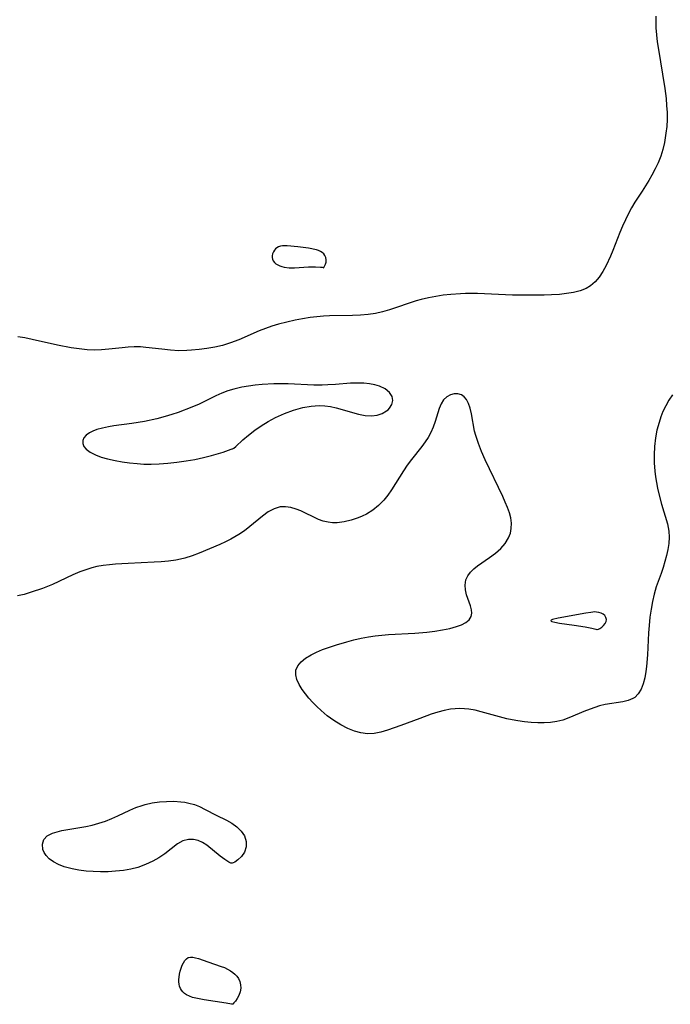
# Model space of a CAD drawing. Header units: metres. Extents: x 1073367 to 1082519, y 1569854 to 1574957.
# Tile 254 of 256: x 1075502 to 1075645, y 1573839 to 1574055. Entities that reach past the tile are written whole.
import ezdxf

# ---------------------------------------------------------------- set-up
doc = ezdxf.new("R2010")
doc.units = ezdxf.units.M
doc.layers.add('CGG_CurvaNivelLidar_v1', color=253, linetype='Continuous', lineweight=30)

msp = doc.modelspace()

# ---------------------------------------------------------------- linework, layer by layer
at = {"layer": 'CGG_CurvaNivelLidar_v1'}
for p, q in [((1075641.449, 1574056.1006, 66), (1075641.4477, 1574054.8285, 66)), ((1075641.4477, 1574054.8285, 66), (1075641.4914, 1574053.5579, 66)), ((1075641.4914, 1574053.5579, 66), (1075641.6076, 1574052.0417, 66)), ((1075641.6076, 1574052.0417, 66), (1075641.7792, 1574050.5274, 66)), ((1075641.7792, 1574050.5274, 66), (1075642.0228, 1574048.7944, 66)), ((1075642.0228, 1574048.7944, 66), (1075642.9534, 1574043.4069, 66)), ((1075642.9534, 1574043.4069, 66), (1075643.4352, 1574040.2478, 66)), ((1075643.4352, 1574040.2478, 66), (1075643.6993, 1574038.0404, 66)), ((1075643.6993, 1574038.0404, 66), (1075643.8335, 1574036.5148, 66)), ((1075643.8335, 1574036.5148, 66), (1075643.9124, 1574034.9928, 66)), ((1075643.9124, 1574034.9928, 66), (1075643.9207, 1574033.4767, 66)), ((1075643.8432, 1574031.9504, 66), (1075643.683, 1574030.4359, 66)), ((1075643.9207, 1574033.4767, 66), (1075643.8432, 1574031.9504, 66)), ((1075643.683, 1574030.4359, 66), (1075643.3357, 1574028.382, 66)), ((1075643.3357, 1574028.382, 66), (1075642.9812, 1574026.88, 66)), ((1075642.9812, 1574026.88, 66), (1075642.5373, 1574025.4092, 66)), ((1075641.9908, 1574023.9789, 66), (1075641.339, 1574022.6047, 66)), ((1075642.5373, 1574025.4092, 66), (1075641.9908, 1574023.9789, 66)), ((1075640.6083, 1574021.2605, 66), (1075639.918, 1574020.0757, 66)), ((1075641.339, 1574022.6047, 66), (1075640.6083, 1574021.2605, 66)), ((1075639.918, 1574020.0757, 66), (1075638.4588, 1574017.736, 66)), ((1075638.4588, 1574017.736, 66), (1075636.8756, 1574015.2991, 66)), ((1075636.8756, 1574015.2991, 66), (1075636.1378, 1574014.0735, 66)), ((1075635.4453, 1574012.8181, 66), (1075634.7735, 1574011.4696, 66)), ((1075636.1378, 1574014.0735, 66), (1075635.4453, 1574012.8181, 66)), ((1075634.7735, 1574011.4696, 66), (1075634.1524, 1574010.0957, 66)), ((1075633.5751, 1574008.7042, 66), (1075632.0408, 1574004.7374, 66)), ((1075634.1524, 1574010.0957, 66), (1075633.5751, 1574008.7042, 66)), ((1075557.3558, 1574003.9915, 66), (1075557.265, 1574003.5291, 66)), ((1075557.5407, 1574004.4361, 66), (1075557.3558, 1574003.9915, 66)), ((1075557.7514, 1574004.7785, 66), (1075557.5407, 1574004.4361, 66)), ((1075558.0073, 1574005.087, 66), (1075557.7514, 1574004.7785, 66)), ((1075558.3057, 1574005.3489, 66), (1075558.0073, 1574005.087, 66)), ((1075558.6465, 1574005.549, 66), (1075558.3057, 1574005.3489, 66)), ((1075559.0718, 1574005.6852, 66), (1075558.6465, 1574005.549, 66)), ((1075559.5386, 1574005.7495, 66), (1075559.0718, 1574005.6852, 66)), ((1075560.5581, 1574005.745, 66), (1075559.5386, 1574005.7495, 66)), ((1075562.8786, 1574005.5255, 66), (1075560.5581, 1574005.745, 66)), ((1075565.2554, 1574005.208, 66), (1075562.8786, 1574005.5255, 66)), ((1075566.9759, 1574004.8798, 66), (1075565.2554, 1574005.208, 66)), ((1075567.4289, 1574004.7404, 66), (1075566.9759, 1574004.8798, 66)), ((1075567.8655, 1574004.539, 66), (1075567.4289, 1574004.7404, 66)), ((1075568.265, 1574004.277, 66), (1075567.8655, 1574004.539, 66)), ((1075568.5869, 1574003.9789, 66), (1075568.265, 1574004.277, 66)), ((1075568.8417, 1574003.6327, 66), (1075568.5869, 1574003.9789, 66)), ((1075632.0408, 1574004.7374, 66), (1075631.5176, 1574003.4709, 66)), ((1075557.265, 1574003.5291, 66), (1075557.2738, 1574003.1631, 66)), ((1075557.2738, 1574003.1631, 66), (1075557.3536, 1574002.8066, 66)), ((1075557.3536, 1574002.8066, 66), (1075557.5042, 1574002.4714, 66)), ((1075557.5042, 1574002.4714, 66), (1075557.7628, 1574002.1274, 66)), ((1075557.7628, 1574002.1274, 66), (1075558.098, 1574001.8275, 66)), ((1075558.098, 1574001.8275, 66), (1075558.4944, 1574001.5741, 66)), ((1075568.7854, 1574001.3016, 66), (1075568.9656, 1574001.707, 66)), ((1075569.0352, 1574003.1859, 66), (1075568.8417, 1574003.6327, 66)), ((1075568.9656, 1574001.707, 66), (1075569.0889, 1574002.1858, 66)), ((1075569.1184, 1574002.7111, 66), (1075569.0352, 1574003.1859, 66)), ((1075569.0889, 1574002.1858, 66), (1075569.1184, 1574002.7111, 66)), ((1075631.5176, 1574003.4709, 66), (1075630.5757, 1574001.4528, 66)), ((1075558.4944, 1574001.5741, 66), (1075558.9344, 1574001.3719, 66)), ((1075558.9344, 1574001.3719, 66), (1075559.411, 1574001.2122, 66)), ((1075559.411, 1574001.2122, 66), (1075559.9145, 1574001.0899, 66)), ((1075559.9145, 1574001.0899, 66), (1075560.9746, 1574000.9498, 66)), ((1075560.9746, 1574000.9498, 66), (1075562.1913, 1574000.9486, 66)), ((1075562.1913, 1574000.9486, 66), (1075565.2683, 1574001.1438, 66)), ((1075565.2683, 1574001.1438, 66), (1075566.8016, 1574001.1766, 66)), ((1075566.8016, 1574001.1766, 66), (1075567.8907, 1574001.1028, 66)), ((1075567.8907, 1574001.1028, 66), (1075568.2276, 1574001.0465, 66)), ((1075568.2276, 1574001.0465, 66), (1075568.4378, 1574000.9907, 66)), ((1075568.4378, 1574000.9907, 66), (1075568.5, 1574000.9423, 66)), ((1075568.5, 1574000.9423, 66), (1075568.6115, 1574001.0328, 66)), ((1075568.6115, 1574001.0328, 66), (1075568.7854, 1574001.3016, 66)), ((1075629.8514, 1574000.1313, 66), (1075629.0536, 1573998.9144, 66)), ((1075630.5757, 1574001.4528, 66), (1075629.8514, 1574000.1313, 66)), ((1075628.1571, 1573997.8374, 66), (1075627.1309, 1573996.9443, 66)), ((1075629.0536, 1573998.9144, 66), (1075628.1571, 1573997.8374, 66)), ((1075598.604, 1573995.2558, 66), (1075596.4816, 1573995.1069, 66)), ((1075599.6962, 1573995.2873, 66), (1075598.604, 1573995.2558, 66)), ((1075602.3473, 1573995.2683, 66), (1075599.6962, 1573995.2873, 66)), ((1075610.0415, 1573994.9543, 66), (1075602.3473, 1573995.2683, 66)), ((1075621.8859, 1573995.2656, 66), (1075620.2929, 1573995.1071, 66)), ((1075623.4158, 1573995.5049, 66), (1075621.8859, 1573995.2656, 66)), ((1075624.8611, 1573995.8634, 66), (1075623.4158, 1573995.5049, 66)), ((1075626.194, 1573996.3879, 66), (1075624.8611, 1573995.8634, 66)), ((1075627.1309, 1573996.9443, 66), (1075626.194, 1573996.3879, 66)), ((1075588.8777, 1573993.6577, 66), (1075583.0205, 1573991.6927, 66)), ((1075589.9596, 1573993.9616, 66), (1075588.8777, 1573993.6577, 66)), ((1075591.5593, 1573994.3437, 66), (1075589.9596, 1573993.9616, 66)), ((1075593.1826, 1573994.6602, 66), (1075591.5593, 1573994.3437, 66)), ((1075594.8245, 1573994.9145, 66), (1075593.1826, 1573994.6602, 66)), ((1075596.4816, 1573995.1069, 66), (1075594.8245, 1573994.9145, 66)), ((1075613.532, 1573994.899, 66), (1075610.0415, 1573994.9543, 66)), ((1075616.9791, 1573994.9383, 66), (1075613.532, 1573994.899, 66)), ((1075618.5815, 1573994.9979, 66), (1075616.9791, 1573994.9383, 66)), ((1075620.2929, 1573995.1071, 66), (1075618.5815, 1573994.9979, 66)), ((1075579.934, 1573990.922, 66), (1075578.3431, 1573990.6775, 66)), ((1075581.5047, 1573991.2663, 66), (1075579.934, 1573990.922, 66)), ((1075583.0205, 1573991.6927, 66), (1075581.5047, 1573991.2663, 66)), ((1075560.4922, 1573989.0344, 66), (1075558.6671, 1573988.5578, 66)), ((1075562.3356, 1573989.4498, 66), (1075560.4922, 1573989.0344, 66)), ((1075563.9653, 1573989.7676, 66), (1075562.3356, 1573989.4498, 66)), ((1075565.6025, 1573990.0338, 66), (1075563.9653, 1573989.7676, 66)), ((1075567.0564, 1573990.2175, 66), (1075565.6025, 1573990.0338, 66)), ((1075568.5137, 1573990.3455, 66), (1075567.0564, 1573990.2175, 66)), ((1075569.8444, 1573990.4107, 66), (1075568.5137, 1573990.3455, 66)), ((1075574.9079, 1573990.4592, 66), (1075569.8444, 1573990.4107, 66)), ((1075576.6316, 1573990.5257, 66), (1075574.9079, 1573990.4592, 66)), ((1075578.3431, 1573990.6775, 66), (1075576.6316, 1573990.5257, 66)), ((1075554.4413, 1573987.1269, 66), (1075549.9295, 1573985.1469, 66)), ((1075555.8266, 1573987.6543, 66), (1075554.4413, 1573987.1269, 66)), ((1075557.2368, 1573988.1298, 66), (1075555.8266, 1573987.6543, 66)), ((1075558.6671, 1573988.5578, 66), (1075557.2368, 1573988.1298, 66)), ((1075503.035, 1573985.5433, 66), (1075501.4379, 1573985.7716, 66)), ((1075504.6422, 1573985.2307, 66), (1075503.035, 1573985.5433, 66)), ((1075510.1566, 1573984.0031, 66), (1075504.6422, 1573985.2307, 66)), ((1075548.1176, 1573984.4521, 66), (1075546.3513, 1573983.9252, 66)), ((1075549.9295, 1573985.1469, 66), (1075548.1176, 1573984.4521, 66)), ((1075513.1512, 1573983.4106, 66), (1075510.1566, 1573984.0031, 66)), ((1075514.909, 1573983.1323, 66), (1075513.1512, 1573983.4106, 66)), ((1075516.6648, 1573982.9493, 66), (1075514.909, 1573983.1323, 66)), ((1075518.3567, 1573982.8948, 66), (1075516.6648, 1573982.9493, 66)), ((1075519.8146, 1573982.9469, 66), (1075518.3567, 1573982.8948, 66)), ((1075521.4235, 1573983.0879, 66), (1075519.8146, 1573982.9469, 66)), ((1075524.3508, 1573983.413, 66), (1075521.4235, 1573983.0879, 66)), ((1075525.6752, 1573983.5268, 66), (1075524.3508, 1573983.413, 66)), ((1075526.9981, 1573983.5869, 66), (1075525.6752, 1573983.5268, 66)), ((1075528.3736, 1573983.571, 66), (1075526.9981, 1573983.5869, 66)), ((1075529.5672, 1573983.49, 66), (1075528.3736, 1573983.571, 66)), ((1075533.0979, 1573983.0551, 66), (1075529.5672, 1573983.49, 66)), ((1075534.9451, 1573982.8583, 66), (1075533.0979, 1573983.0551, 66)), ((1075536.8045, 1573982.7548, 66), (1075534.9451, 1573982.8583, 66)), ((1075538.551, 1573982.7807, 66), (1075536.8045, 1573982.7548, 66)), ((1075539.5401, 1573982.8408, 66), (1075538.551, 1573982.7807, 66)), ((1075541.2563, 1573983.0019, 66), (1075539.5401, 1573982.8408, 66)), ((1075542.9692, 1573983.2325, 66), (1075541.2563, 1573983.0019, 66)), ((1075544.6705, 1573983.5369, 66), (1075542.9692, 1573983.2325, 66)), ((1075546.3513, 1573983.9252, 66), (1075544.6705, 1573983.5369, 66)), ((1075547.5807, 1573973.9269, 66.5), (1075546.213, 1573973.4198, 66.5)), ((1075548.8582, 1573974.315, 66.5), (1075547.5807, 1573973.9269, 66.5)), ((1075550.6141, 1573974.7264, 66.5), (1075548.8582, 1573974.315, 66.5)), ((1075552.0754, 1573974.9806, 66.5), (1075550.6141, 1573974.7264, 66.5)), ((1075553.5559, 1573975.1738, 66.5), (1075552.0754, 1573974.9806, 66.5)), ((1075555.0511, 1573975.3155, 66.5), (1075553.5559, 1573975.1738, 66.5)), ((1075557.6051, 1573975.4546, 66.5), (1075555.0511, 1573975.3155, 66.5)), ((1075558.6557, 1573975.4762, 66.5), (1075557.6051, 1573975.4546, 66.5)), ((1075560.8119, 1573975.4547, 66.5), (1075558.6557, 1573975.4762, 66.5)), ((1075566.4004, 1573975.2273, 66.5), (1075560.8119, 1573975.4547, 66.5)), ((1075568.2519, 1573975.2113, 66.5), (1075566.4004, 1573975.2273, 66.5)), ((1075569.5156, 1573975.2478, 66.5), (1075568.2519, 1573975.2113, 66.5)), ((1075571.182, 1573975.3516, 66.5), (1075569.5156, 1573975.2478, 66.5)), ((1075574.4458, 1573975.6007, 66.5), (1075571.182, 1573975.3516, 66.5)), ((1075576.0269, 1573975.6617, 66.5), (1075574.4458, 1573975.6007, 66.5)), ((1075577.3606, 1573975.635, 66.5), (1075576.0269, 1573975.6617, 66.5)), ((1075578.6386, 1573975.512, 66.5), (1075577.3606, 1573975.635, 66.5)), ((1075579.7845, 1573975.2895, 66.5), (1075578.6386, 1573975.512, 66.5)), ((1075580.8395, 1573974.9636, 66.5), (1075579.7845, 1573975.2895, 66.5)), ((1075582.0888, 1573974.3586, 66.5), (1075580.8395, 1573974.9636, 66.5)), ((1075583.0498, 1573973.6004, 66.5), (1075582.0888, 1573974.3586, 66.5)), ((1075544.8816, 1573972.8389, 66.5), (1075541.2343, 1573971.0343, 66.5)), ((1075546.213, 1573973.4198, 66.5), (1075544.8816, 1573972.8389, 66.5)), ((1075583.6281, 1573972.7189, 66.5), (1075583.0498, 1573973.6004, 66.5)), ((1075583.5255, 1573970.9508, 66.5), (1075583.7487, 1573971.8404, 66.5)), ((1075583.7487, 1573971.8404, 66.5), (1075583.6281, 1573972.7189, 66.5)), ((1075594.8929, 1573972.0039, 66.5), (1075594.3471, 1573971.1313, 66.5)), ((1075595.5797, 1573972.6631, 66.5), (1075594.8929, 1573972.0039, 66.5)), ((1075596.3745, 1573973.1063, 66.5), (1075595.5797, 1573972.6631, 66.5)), ((1075597.2248, 1573973.3229, 66.5), (1075596.3745, 1573973.1063, 66.5)), ((1075598.0436, 1573973.2993, 66.5), (1075597.2248, 1573973.3229, 66.5)), ((1075598.8047, 1573973.043, 66.5), (1075598.0436, 1573973.2993, 66.5)), ((1075599.4085, 1573972.6239, 66.5), (1075598.8047, 1573973.043, 66.5)), ((1075599.9168, 1573972.0384, 66.5), (1075599.4085, 1573972.6239, 66.5)), ((1075600.368, 1573971.167, 66.5), (1075599.9168, 1573972.0384, 66.5)), ((1075644.31, 1573971.9118, 66.5), (1075643.6247, 1573970.6836, 66.5)), ((1075645.0918, 1573973.07, 66.5), (1075644.31, 1573971.9118, 66.5)), ((1075539.6675, 1573970.3572, 66.5), (1075536.6514, 1573969.2281, 66.5)), ((1075541.2343, 1573971.0343, 66.5), (1075539.6675, 1573970.3572, 66.5)), ((1075559.9826, 1573968.9957, 66.5), (1075561.9533, 1573969.7456, 66.5)), ((1075561.9533, 1573969.7456, 66.5), (1075563.9863, 1573970.323, 66.5)), ((1075563.9863, 1573970.323, 66.5), (1075565.8159, 1573970.6201, 66.5)), ((1075565.8159, 1573970.6201, 66.5), (1075567.6115, 1573970.7233, 66.5)), ((1075567.6115, 1573970.7233, 66.5), (1075568.8579, 1573970.665, 66.5)), ((1075568.8579, 1573970.665, 66.5), (1075570.1033, 1573970.4849, 66.5)), ((1075570.1033, 1573970.4849, 66.5), (1075571.3334, 1573970.2125, 66.5)), ((1075571.3334, 1573970.2125, 66.5), (1075576.2367, 1573968.8413, 66.5)), ((1075581.4364, 1573969.0021, 66.5), (1075582.39, 1573969.5444, 66.5)), ((1075582.39, 1573969.5444, 66.5), (1075582.7073, 1573969.8043, 66.5)), ((1075582.7073, 1573969.8043, 66.5), (1075583.0116, 1573970.1234, 66.5)), ((1075583.0116, 1573970.1234, 66.5), (1075583.5255, 1573970.9508, 66.5)), ((1075593.9144, 1573970.0978, 66.5), (1075593.0482, 1573967.261, 66.5)), ((1075594.3471, 1573971.1313, 66.5), (1075593.9144, 1573970.0978, 66.5)), ((1075600.7017, 1573970.1334, 66.5), (1075600.368, 1573971.167, 66.5)), ((1075600.9827, 1573968.88, 66.5), (1075600.7017, 1573970.1334, 66.5)), ((1075643.0255, 1573969.4001, 66.5), (1075642.5631, 1573968.2315, 66.5)), ((1075643.6247, 1573970.6836, 66.5), (1075643.0255, 1573969.4001, 66.5)), ((1075529.2745, 1573967.2461, 66.5), (1075526.5115, 1573966.7817, 66.5)), ((1075531.9488, 1573967.8337, 66.5), (1075529.2745, 1573967.2461, 66.5)), ((1075533.7786, 1573968.3133, 66.5), (1075531.9488, 1573967.8337, 66.5)), ((1075535.225, 1573968.7506, 66.5), (1075533.7786, 1573968.3133, 66.5)), ((1075536.6514, 1573969.2281, 66.5), (1075535.225, 1573968.7506, 66.5)), ((1075554.8564, 1573966.2884, 66.5), (1075556.3793, 1573967.2136, 66.5)), ((1075556.3793, 1573967.2136, 66.5), (1075557.977, 1573968.0695, 66.5)), ((1075557.977, 1573968.0695, 66.5), (1075559.9826, 1573968.9957, 66.5)), ((1075576.2367, 1573968.8413, 66.5), (1075577.6798, 1573968.5651, 66.5)), ((1075577.6798, 1573968.5651, 66.5), (1075579.0585, 1573968.4807, 66.5)), ((1075579.0585, 1573968.4807, 66.5), (1075580.3091, 1573968.6364, 66.5)), ((1075580.3091, 1573968.6364, 66.5), (1075581.4364, 1573969.0021, 66.5)), ((1075593.0482, 1573967.261, 66.5), (1075592.6349, 1573966.0125, 66.5)), ((1075601.6928, 1573965.1412, 66.5), (1075600.9827, 1573968.88, 66.5)), ((1075642.5631, 1573968.2315, 66.5), (1075642.1596, 1573967.0359, 66.5)), ((1075517.9373, 1573965.1264, 66.5), (1075517.1573, 1573964.7299, 66.5)), ((1075518.8292, 1573965.4607, 66.5), (1075517.9373, 1573965.1264, 66.5)), ((1075520.0342, 1573965.7885, 66.5), (1075518.8292, 1573965.4607, 66.5)), ((1075521.3395, 1573966.0499, 66.5), (1075520.0342, 1573965.7885, 66.5)), ((1075522.5557, 1573966.2438, 66.5), (1075521.3395, 1573966.0499, 66.5)), ((1075526.5115, 1573966.7817, 66.5), (1075522.5557, 1573966.2438, 66.5)), ((1075552.0452, 1573964.2165, 66.5), (1075553.4489, 1573965.3177, 66.5)), ((1075553.4489, 1573965.3177, 66.5), (1075554.8564, 1573966.2884, 66.5)), ((1075592.6349, 1573966.0125, 66.5), (1075592.1115, 1573964.7844, 66.5)), ((1075601.9384, 1573964.1668, 66.5), (1075601.6928, 1573965.1412, 66.5)), ((1075641.7014, 1573965.3608, 66.5), (1075641.3612, 1573963.6549, 66.5)), ((1075642.1596, 1573967.0359, 66.5), (1075641.7014, 1573965.3608, 66.5)), ((1075515.9595, 1573963.6592, 66.5), (1075515.6971, 1573963.0495, 66.5)), ((1075515.6971, 1573963.0495, 66.5), (1075515.707, 1573962.4127, 66.5)), ((1075516.4597, 1573964.2245, 66.5), (1075515.9595, 1573963.6592, 66.5)), ((1075517.1573, 1573964.7299, 66.5), (1075516.4597, 1573964.2245, 66.5)), ((1075549.2794, 1573961.754, 66.5), (1075550.8477, 1573963.18, 66.5)), ((1075550.8477, 1573963.18, 66.5), (1075552.0452, 1573964.2165, 66.5)), ((1075591.5315, 1573963.7534, 66.5), (1075590.8541, 1573962.7484, 66.5)), ((1075592.1115, 1573964.7844, 66.5), (1075591.5315, 1573963.7534, 66.5)), ((1075602.5176, 1573962.3927, 66.5), (1075601.9384, 1573964.1668, 66.5)), ((1075641.3612, 1573963.6549, 66.5), (1075641.1347, 1573961.7125, 66.5)), ((1075515.707, 1573962.4127, 66.5), (1075515.9674, 1573961.7765, 66.5)), ((1075515.9674, 1573961.7765, 66.5), (1075516.4501, 1573961.1722, 66.5)), ((1075516.4501, 1573961.1722, 66.5), (1075517.3444, 1573960.4895, 66.5)), ((1075546.5419, 1573960.5274, 66.5), (1075548.2458, 1573961.1279, 66.5)), ((1075548.2458, 1573961.1279, 66.5), (1075548.5, 1573961.2472, 66.5)), ((1075548.5, 1573961.2472, 66.5), (1075548.5931, 1573961.2346, 66.5)), ((1075548.5931, 1573961.2346, 66.5), (1075548.8405, 1573961.3903, 66.5)), ((1075548.8405, 1573961.3903, 66.5), (1075549.2794, 1573961.754, 66.5)), ((1075590.1091, 1573961.7552, 66.5), (1075587.8361, 1573958.8839, 66.5)), ((1075590.8541, 1573962.7484, 66.5), (1075590.1091, 1573961.7552, 66.5)), ((1075603.2314, 1573960.6157, 66.5), (1075602.5176, 1573962.3927, 66.5)), ((1075641.1347, 1573961.7125, 66.5), (1075641.0685, 1573959.9209, 66.5)), ((1075517.3444, 1573960.4895, 66.5), (1075518.4903, 1573959.9055, 66.5)), ((1075518.4903, 1573959.9055, 66.5), (1075519.7508, 1573959.4406, 66.5)), ((1075519.7508, 1573959.4406, 66.5), (1075521.1411, 1573959.0474, 66.5)), ((1075521.1411, 1573959.0474, 66.5), (1075522.7915, 1573958.6806, 66.5)), ((1075522.7915, 1573958.6806, 66.5), (1075524.3664, 1573958.3997, 66.5)), ((1075536.3845, 1573958.2977, 66.5), (1075538.3872, 1573958.5768, 66.5)), ((1075538.3872, 1573958.5768, 66.5), (1075540.3393, 1573958.9198, 66.5)), ((1075540.3393, 1573958.9198, 66.5), (1075542.2386, 1573959.3285, 66.5)), ((1075542.2386, 1573959.3285, 66.5), (1075543.98, 1573959.7671, 66.5)), ((1075543.98, 1573959.7671, 66.5), (1075546.5419, 1573960.5274, 66.5)), ((1075587.8361, 1573958.8839, 66.5), (1075586.9304, 1573957.6813, 66.5)), ((1075604.0299, 1573958.8364, 66.5), (1075603.2314, 1573960.6157, 66.5)), ((1075607.8647, 1573950.7778, 66.5), (1075604.0299, 1573958.8364, 66.5)), ((1075641.0685, 1573959.9209, 66.5), (1075641.1132, 1573958.1274, 66.5)), ((1075524.3664, 1573958.3997, 66.5), (1075525.9922, 1573958.169, 66.5)), ((1075525.9922, 1573958.169, 66.5), (1075527.6553, 1573957.9949, 66.5)), ((1075527.6553, 1573957.9949, 66.5), (1075529.1142, 1573957.9038, 66.5)), ((1075529.1142, 1573957.9038, 66.5), (1075530.7439, 1573957.8884, 66.5)), ((1075530.7439, 1573957.8884, 66.5), (1075532.5141, 1573957.9501, 66.5)), ((1075532.5141, 1573957.9501, 66.5), (1075534.3826, 1573958.0861, 66.5)), ((1075534.3826, 1573958.0861, 66.5), (1075536.3845, 1573958.2977, 66.5)), ((1075586.0677, 1573956.4428, 66.5), (1075583.4681, 1573952.2444, 66.5)), ((1075586.9304, 1573957.6813, 66.5), (1075586.0677, 1573956.4428, 66.5)), ((1075641.1132, 1573958.1274, 66.5), (1075641.247, 1573956.3415, 66.5)), ((1075641.247, 1573956.3415, 66.5), (1075641.3886, 1573955.0938, 66.5)), ((1075641.3886, 1573955.0938, 66.5), (1075641.5752, 1573953.8581, 66.5)), ((1075583.4681, 1573952.2444, 66.5), (1075582.6629, 1573951.0805, 66.5)), ((1075641.5752, 1573953.8581, 66.5), (1075641.8241, 1573952.5839, 66.5)), ((1075641.8241, 1573952.5839, 66.5), (1075642.1168, 1573951.3276, 66.5)), ((1075581.7876, 1573949.9887, 66.5), (1075580.6208, 1573948.8096, 66.5)), ((1075582.6629, 1573951.0805, 66.5), (1075581.7876, 1573949.9887, 66.5)), ((1075608.4304, 1573949.5443, 66.5), (1075607.8647, 1573950.7778, 66.5)), ((1075642.1168, 1573951.3276, 66.5), (1075642.7242, 1573949.068, 66.5)), ((1075557.6952, 1573948.09, 66.5), (1075556.3921, 1573947.3899, 66.5)), ((1075559.042, 1573948.4902, 66.5), (1075557.6952, 1573948.09, 66.5)), ((1075560.1992, 1573948.5403, 66.5), (1075559.042, 1573948.4902, 66.5)), ((1075561.3796, 1573948.3696, 66.5), (1075560.1992, 1573948.5403, 66.5)), ((1075562.5681, 1573948.0281, 66.5), (1075561.3796, 1573948.3696, 66.5)), ((1075563.5348, 1573947.6501, 66.5), (1075562.5681, 1573948.0281, 66.5)), ((1075579.3377, 1573947.781, 66.5), (1075577.9561, 1573946.9175, 66.5)), ((1075580.6208, 1573948.8096, 66.5), (1075579.3377, 1573947.781, 66.5)), ((1075608.9212, 1573948.3748, 66.5), (1075608.4304, 1573949.5443, 66.5)), ((1075609.3307, 1573947.2176, 66.5), (1075608.9212, 1573948.3748, 66.5)), ((1075642.7242, 1573949.068, 66.5), (1075644.0181, 1573944.7967, 66.5)), ((1075555.1217, 1573946.4778, 66.5), (1075552.4052, 1573944.1936, 66.5)), ((1075556.3921, 1573947.3899, 66.5), (1075555.1217, 1573946.4778, 66.5)), ((1075564.4665, 1573947.2121, 66.5), (1075563.5348, 1573947.6501, 66.5)), ((1075566.401, 1573946.2311, 66.5), (1075564.4665, 1573947.2121, 66.5)), ((1075567.4273, 1573945.766, 66.5), (1075566.401, 1573946.2311, 66.5)), ((1075568.4835, 1573945.3863, 66.5), (1075567.4273, 1573945.766, 66.5)), ((1075574.6156, 1573945.5748, 66.5), (1075573.0819, 1573945.212, 66.5)), ((1075576.1305, 1573946.086, 66.5), (1075574.6156, 1573945.5748, 66.5)), ((1075577.0553, 1573946.4716, 66.5), (1075576.1305, 1573946.086, 66.5)), ((1075577.9561, 1573946.9175, 66.5), (1075577.0553, 1573946.4716, 66.5)), ((1075609.6255, 1573946.0702, 66.5), (1075609.3307, 1573947.2176, 66.5)), ((1075609.7729, 1573944.9209, 66.5), (1075609.6255, 1573946.0702, 66.5)), ((1075552.4052, 1573944.1936, 66.5), (1075551.2252, 1573943.2845, 66.5)), ((1075569.5346, 1573945.1412, 66.5), (1075568.4835, 1573945.3863, 66.5)), ((1075570.5328, 1573945.0328, 66.5), (1075569.5346, 1573945.1412, 66.5)), ((1075571.5474, 1573945.0314, 66.5), (1075570.5328, 1573945.0328, 66.5)), ((1075573.0819, 1573945.212, 66.5), (1075571.5474, 1573945.0314, 66.5)), ((1075609.5404, 1573942.7265, 66.5), (1075609.7477, 1573943.7937, 66.5)), ((1075609.7477, 1573943.7937, 66.5), (1075609.7729, 1573944.9209, 66.5)), ((1075644.0181, 1573944.7967, 66.5), (1075644.3223, 1573943.18, 66.5)), ((1075548.1806, 1573941.3966, 66.5), (1075547.0066, 1573940.8079, 66.5)), ((1075549.0913, 1573941.8981, 66.5), (1075548.1806, 1573941.3966, 66.5)), ((1075549.9759, 1573942.4327, 66.5), (1075549.0913, 1573941.8981, 66.5)), ((1075551.2252, 1573943.2845, 66.5), (1075549.9759, 1573942.4327, 66.5)), ((1075608.4205, 1573940.4882, 66.5), (1075609.1581, 1573941.7106, 66.5)), ((1075609.1581, 1573941.7106, 66.5), (1075609.5404, 1573942.7265, 66.5)), ((1075644.3833, 1573941.8251, 66.5), (1075644.2871, 1573940.4576, 66.5)), ((1075644.3223, 1573943.18, 66.5), (1075644.3833, 1573941.8251, 66.5)), ((1075545.8088, 1573940.2586, 66.5), (1075541.2327, 1573938.382, 66.5)), ((1075547.0066, 1573940.8079, 66.5), (1075545.8088, 1573940.2586, 66.5)), ((1075606.2633, 1573938.3339, 66.5), (1075607.4626, 1573939.3832, 66.5)), ((1075607.4626, 1573939.3832, 66.5), (1075608.4205, 1573940.4882, 66.5)), ((1075644.0834, 1573939.1676, 66.5), (1075643.8031, 1573937.8727, 66.5)), ((1075644.2871, 1573940.4576, 66.5), (1075644.0834, 1573939.1676, 66.5)), ((1075537.1284, 1573937.011, 66.5), (1075536.1039, 1573936.8034, 66.5)), ((1075538.1363, 1573937.2717, 66.5), (1075537.1284, 1573937.011, 66.5)), ((1075539.6981, 1573937.7868, 66.5), (1075538.1363, 1573937.2717, 66.5)), ((1075541.2327, 1573938.382, 66.5), (1075539.6981, 1573937.7868, 66.5)), ((1075602.331, 1573935.5824, 66.5), (1075604.9593, 1573937.3831, 66.5)), ((1075604.9593, 1573937.3831, 66.5), (1075606.2633, 1573938.3339, 66.5)), ((1075643.8031, 1573937.8727, 66.5), (1075643.4663, 1573936.5493, 66.5)), ((1075516.5978, 1573934.7847, 66.5), (1075515.0598, 1573934.2345, 66.5)), ((1075517.7028, 1573935.1167, 66.5), (1075516.5978, 1573934.7847, 66.5)), ((1075518.8237, 1573935.3924, 66.5), (1075517.7028, 1573935.1167, 66.5)), ((1075520.1802, 1573935.6414, 66.5), (1075518.8237, 1573935.3924, 66.5)), ((1075521.5557, 1573935.8218, 66.5), (1075520.1802, 1573935.6414, 66.5)), ((1075522.9241, 1573935.9525, 66.5), (1075521.5557, 1573935.8218, 66.5)), ((1075525.6884, 1573936.118, 66.5), (1075522.9241, 1573935.9525, 66.5)), ((1075531.3473, 1573936.346, 66.5), (1075525.6884, 1573936.118, 66.5)), ((1075532.9524, 1573936.4419, 66.5), (1075531.3473, 1573936.346, 66.5)), ((1075534.54, 1573936.583, 66.5), (1075532.9524, 1573936.4419, 66.5)), ((1075536.1039, 1573936.8034, 66.5), (1075534.54, 1573936.583, 66.5)), ((1075600.7756, 1573934.2078, 66.5), (1075601.4977, 1573934.9152, 66.5)), ((1075601.4977, 1573934.9152, 66.5), (1075602.331, 1573935.5824, 66.5)), ((1075643.0825, 1573935.2305, 66.5), (1075642.6487, 1573933.927, 66.5)), ((1075643.4663, 1573936.5493, 66.5), (1075643.0825, 1573935.2305, 66.5)), ((1075513.5531, 1573933.6081, 66.5), (1075509.0833, 1573931.4712, 66.5)), ((1075515.0598, 1573934.2345, 66.5), (1075513.5531, 1573933.6081, 66.5)), ((1075599.7841, 1573932.5012, 66.5), (1075600.1723, 1573933.3903, 66.5)), ((1075600.1723, 1573933.3903, 66.5), (1075600.7756, 1573934.2078, 66.5)), ((1075642.6487, 1573933.927, 66.5), (1075641.5612, 1573930.9577, 66.5)), ((1075506.8681, 1573930.5785, 66.5), (1075504.4027, 1573929.7607, 66.5)), ((1075509.0833, 1573931.4712, 66.5), (1075506.8681, 1573930.5785, 66.5)), ((1075599.599, 1573931.348, 66.5), (1075599.7841, 1573932.5012, 66.5)), ((1075599.6762, 1573930.2875, 66.5), (1075599.599, 1573931.348, 66.5)), ((1075641.5612, 1573930.9577, 66.5), (1075641.0973, 1573929.3669, 66.5)), ((1075502.8254, 1573929.32, 66.5), (1075501.371, 1573928.9773, 66.5)), ((1075504.4027, 1573929.7607, 66.5), (1075502.8254, 1573929.32, 66.5)), ((1075599.9228, 1573929.2351, 66.5), (1075599.6762, 1573930.2875, 66.5)), ((1075600.7883, 1573926.7699, 66.5), (1075599.9228, 1573929.2351, 66.5)), ((1075641.0973, 1573929.3669, 66.5), (1075640.7207, 1573927.7226, 66.5)), ((1075601.003, 1573925.9408, 66.5), (1075600.7883, 1573926.7699, 66.5)), ((1075640.7207, 1573927.7226, 66.5), (1075640.4154, 1573926.039, 66.5)), ((1075600.486, 1573923.7495, 66.5), (1075600.9359, 1573924.4463, 66.5)), ((1075600.9359, 1573924.4463, 66.5), (1075601.0725, 1573925.16, 66.5)), ((1075601.0725, 1573925.16, 66.5), (1075601.003, 1573925.9408, 66.5)), ((1075620.0227, 1573924.0974, 66.5), (1075618.8117, 1573923.7978, 66.5)), ((1075626.1261, 1573925.1965, 66.5), (1075620.0227, 1573924.0974, 66.5)), ((1075627.1771, 1573925.3678, 66.5), (1075626.1261, 1573925.1965, 66.5)), ((1075628.044, 1573925.4509, 66.5), (1075627.1771, 1573925.3678, 66.5)), ((1075628.4612, 1573925.4404, 66.5), (1075628.044, 1573925.4509, 66.5)), ((1075628.9853, 1573925.3511, 66.5), (1075628.4612, 1573925.4404, 66.5)), ((1075629.4774, 1573925.1842, 66.5), (1075628.9853, 1573925.3511, 66.5)), ((1075629.9248, 1573924.9489, 66.5), (1075629.4774, 1573925.1842, 66.5)), ((1075630.267, 1573924.6435, 66.5), (1075629.9248, 1573924.9489, 66.5)), ((1075630.5029, 1573924.2578, 66.5), (1075630.267, 1573924.6435, 66.5)), ((1075630.6062, 1573923.8216, 66.5), (1075630.5029, 1573924.2578, 66.5)), ((1075640.1686, 1573924.3284, 66.5), (1075639.9659, 1573922.4656, 66.5)), ((1075640.4154, 1573926.039, 66.5), (1075640.1686, 1573924.3284, 66.5)), ((1075594.6524, 1573921.519, 66.5), (1075596.23, 1573921.8335, 66.5)), ((1075596.23, 1573921.8335, 66.5), (1075597.7395, 1573922.2401, 66.5)), ((1075597.7395, 1573922.2401, 66.5), (1075598.8213, 1573922.6465, 66.5)), ((1075598.8213, 1573922.6465, 66.5), (1075599.7628, 1573923.1516, 66.5)), ((1075599.7628, 1573923.1516, 66.5), (1075600.486, 1573923.7495, 66.5)), ((1075618.476, 1573923.6476, 66.5), (1075618.4041, 1573923.554, 66.5)), ((1075618.4041, 1573923.554, 66.5), (1075618.4702, 1573923.4556, 66.5)), ((1075618.4702, 1573923.4556, 66.5), (1075618.6639, 1573923.3621, 66.5)), ((1075618.8117, 1573923.7978, 66.5), (1075618.476, 1573923.6476, 66.5)), ((1075618.6639, 1573923.3621, 66.5), (1075619.3187, 1573923.1903, 66.5)), ((1075619.3187, 1573923.1903, 66.5), (1075620.3313, 1573923.0173, 66.5)), ((1075620.3313, 1573923.0173, 66.5), (1075623.5169, 1573922.5952, 66.5)), ((1075623.5169, 1573922.5952, 66.5), (1075625.9821, 1573922.2136, 66.5)), ((1075625.9821, 1573922.2136, 66.5), (1075627.4123, 1573921.9348, 66.5)), ((1075627.4123, 1573921.9348, 66.5), (1075628.2615, 1573921.7118, 66.5)), ((1075628.8603, 1573921.6842, 66.5), (1075629.2018, 1573921.8594, 66.5)), ((1075629.2018, 1573921.8594, 66.5), (1075629.609, 1573922.1387, 66.5)), ((1075629.609, 1573922.1387, 66.5), (1075630.0057, 1573922.4976, 66.5)), ((1075630.0057, 1573922.4976, 66.5), (1075630.3385, 1573922.9142, 66.5)), ((1075630.3385, 1573922.9142, 66.5), (1075630.5532, 1573923.3644, 66.5)), ((1075630.5532, 1573923.3644, 66.5), (1075630.6062, 1573923.8216, 66.5)), ((1075639.9659, 1573922.4656, 66.5), (1075639.8486, 1573920.8573, 66.5)), ((1075575.2083, 1573919.3371, 66.5), (1075576.8143, 1573919.7051, 66.5)), ((1075576.8143, 1573919.7051, 66.5), (1075578.4395, 1573920.0082, 66.5)), ((1075578.4395, 1573920.0082, 66.5), (1075579.8626, 1573920.2083, 66.5)), ((1075579.8626, 1573920.2083, 66.5), (1075582.8147, 1573920.4903, 66.5)), ((1075582.8147, 1573920.4903, 66.5), (1075588.5875, 1573920.8412, 66.5)), ((1075588.5875, 1573920.8412, 66.5), (1075591.2372, 1573921.059, 66.5)), ((1075591.2372, 1573921.059, 66.5), (1075592.9794, 1573921.2631, 66.5)), ((1075592.9794, 1573921.2631, 66.5), (1075594.6524, 1573921.519, 66.5)), ((1075628.2615, 1573921.7118, 66.5), (1075628.5, 1573921.603, 66.5)), ((1075628.5, 1573921.603, 66.5), (1075628.6094, 1573921.5964, 66.5)), ((1075628.6094, 1573921.5964, 66.5), (1075628.8603, 1573921.6842, 66.5)), ((1075639.8486, 1573920.8573, 66.5), (1075639.6202, 1573916.0619, 66.5)), ((1075568.3338, 1573917.2098, 66.5), (1075569.8194, 1573917.7545, 66.5)), ((1075569.8194, 1573917.7545, 66.5), (1075571.3647, 1573918.2586, 66.5)), ((1075571.3647, 1573918.2586, 66.5), (1075573.6234, 1573918.9209, 66.5)), ((1075573.6234, 1573918.9209, 66.5), (1075575.2083, 1573919.3371, 66.5)), ((1075564.618, 1573915.312, 66.5), (1075565.7959, 1573916.0419, 66.5)), ((1075565.7959, 1573916.0419, 66.5), (1075567.0159, 1573916.6523, 66.5)), ((1075567.0159, 1573916.6523, 66.5), (1075568.3338, 1573917.2098, 66.5)), ((1075639.6202, 1573916.0619, 66.5), (1075639.4357, 1573913.5302, 66.5)), ((1075562.4884, 1573912.6785, 66.5), (1075562.8998, 1573913.635, 66.5)), ((1075562.8998, 1573913.635, 66.5), (1075563.6338, 1573914.5105, 66.5)), ((1075563.6338, 1573914.5105, 66.5), (1075564.618, 1573915.312, 66.5)), ((1075639.4357, 1573913.5302, 66.5), (1075639.2947, 1573912.3867, 66.5)), ((1075562.4505, 1573911.6919, 66.5), (1075562.4884, 1573912.6785, 66.5)), ((1075562.7067, 1573910.6444, 66.5), (1075562.4505, 1573911.6919, 66.5)), ((1075639.2947, 1573912.3867, 66.5), (1075639.0366, 1573910.9888, 66.5)), ((1075563.1937, 1573909.5555, 66.5), (1075562.7067, 1573910.6444, 66.5)), ((1075563.862, 1573908.4427, 66.5), (1075563.1937, 1573909.5555, 66.5)), ((1075638.6805, 1573909.6888, 66.5), (1075638.2123, 1573908.5177, 66.5)), ((1075639.0366, 1573910.9888, 66.5), (1075638.6805, 1573909.6888, 66.5)), ((1075564.553, 1573907.4781, 66.5), (1075563.862, 1573908.4427, 66.5)), ((1075565.3307, 1573906.5173, 66.5), (1075564.553, 1573907.4781, 66.5)), ((1075636.849, 1573906.7253, 66.5), (1075636.4346, 1573906.4478, 66.5)), ((1075637.6114, 1573907.5139, 66.5), (1075636.849, 1573906.7253, 66.5)), ((1075638.2123, 1573908.5177, 66.5), (1075637.6114, 1573907.5139, 66.5)), ((1075566.1608, 1573905.5912, 66.5), (1075565.3307, 1573906.5173, 66.5)), ((1075567.0499, 1573904.688, 66.5), (1075566.1608, 1573905.5912, 66.5)), ((1075567.9914, 1573903.8187, 66.5), (1075567.0499, 1573904.688, 66.5)), ((1075628.0572, 1573904.5314, 66.5), (1075627.0434, 1573904.1708, 66.5)), ((1075629.0747, 1573904.8369, 66.5), (1075628.0572, 1573904.5314, 66.5)), ((1075630.3781, 1573905.1355, 66.5), (1075629.0747, 1573904.8369, 66.5)), ((1075634.2487, 1573905.7301, 66.5), (1075630.3781, 1573905.1355, 66.5)), ((1075635.4082, 1573906.0086, 66.5), (1075634.2487, 1573905.7301, 66.5)), ((1075636.4346, 1573906.4478, 66.5), (1075635.4082, 1573906.0086, 66.5)), ((1075569.3627, 1573902.7019, 66.5), (1075567.9914, 1573903.8187, 66.5)), ((1075570.8356, 1573901.6627, 66.5), (1075569.3627, 1573902.7019, 66.5)), ((1075592.1975, 1573903.0255, 66.5), (1075589.6646, 1573902.1263, 66.5)), ((1075593.6018, 1573903.4673, 66.5), (1075592.1975, 1573903.0255, 66.5)), ((1075595.0109, 1573903.8373, 66.5), (1075593.6018, 1573903.4673, 66.5)), ((1075596.427, 1573904.1066, 66.5), (1075595.0109, 1573903.8373, 66.5)), ((1075597.4362, 1573904.2203, 66.5), (1075596.427, 1573904.1066, 66.5)), ((1075598.4477, 1573904.2628, 66.5), (1075597.4362, 1573904.2203, 66.5)), ((1075599.4532, 1573904.2312, 66.5), (1075598.4477, 1573904.2628, 66.5)), ((1075600.4567, 1573904.1305, 66.5), (1075599.4532, 1573904.2312, 66.5)), ((1075601.8138, 1573903.8966, 66.5), (1075600.4567, 1573904.1305, 66.5)), ((1075603.1666, 1573903.5787, 66.5), (1075601.8138, 1573903.8966, 66.5)), ((1075607.19, 1573902.4344, 66.5), (1075603.1666, 1573903.5787, 66.5)), ((1075608.7471, 1573902.0378, 66.5), (1075607.19, 1573902.4344, 66.5)), ((1075625.697, 1573903.6278, 66.5), (1075622.7382, 1573902.3559, 66.5)), ((1075627.0434, 1573904.1708, 66.5), (1075625.697, 1573903.6278, 66.5)), ((1075572.3572, 1573900.7328, 66.5), (1075570.8356, 1573901.6627, 66.5)), ((1075573.9063, 1573899.9307, 66.5), (1075572.3572, 1573900.7328, 66.5)), ((1075585.542, 1573900.5882, 66.5), (1075582.5862, 1573899.5608, 66.5)), ((1075589.6646, 1573902.1263, 66.5), (1075585.542, 1573900.5882, 66.5)), ((1075609.9523, 1573901.7744, 66.5), (1075608.7471, 1573902.0378, 66.5)), ((1075611.1638, 1573901.5507, 66.5), (1075609.9523, 1573901.7744, 66.5)), ((1075612.6415, 1573901.337, 66.5), (1075611.1638, 1573901.5507, 66.5)), ((1075614.1174, 1573901.1887, 66.5), (1075612.6415, 1573901.337, 66.5)), ((1075615.5846, 1573901.1092, 66.5), (1075614.1174, 1573901.1887, 66.5)), ((1075616.9755, 1573901.1066, 66.5), (1075615.5846, 1573901.1092, 66.5)), ((1075618.3462, 1573901.1986, 66.5), (1075616.9755, 1573901.1066, 66.5)), ((1075619.734, 1573901.4166, 66.5), (1075618.3462, 1573901.1986, 66.5)), ((1075621.0846, 1573901.76, 66.5), (1075619.734, 1573901.4166, 66.5)), ((1075622.7382, 1573902.3559, 66.5), (1075621.0846, 1573901.76, 66.5)), ((1075575.3284, 1573899.3388, 66.5), (1075573.9063, 1573899.9307, 66.5)), ((1075576.7581, 1573898.9226, 66.5), (1075575.3284, 1573899.3388, 66.5)), ((1075578.1959, 1573898.7385, 66.5), (1075576.7581, 1573898.9226, 66.5)), ((1075579.6402, 1573898.8267, 66.5), (1075578.1959, 1573898.7385, 66.5)), ((1075581.101, 1573899.1263, 66.5), (1075579.6402, 1573898.8267, 66.5)), ((1075582.5862, 1573899.5608, 66.5), (1075581.101, 1573899.1263, 66.5)), ((1075527.3786, 1573882.5528, 66.5), (1075528.7676, 1573883.0373, 66.5)), ((1075528.7676, 1573883.0373, 66.5), (1075529.4055, 1573883.2197, 66.5)), ((1075529.4055, 1573883.2197, 66.5), (1075530.9629, 1573883.5674, 66.5)), ((1075530.9629, 1573883.5674, 66.5), (1075532.5384, 1573883.797, 66.5)), ((1075532.5384, 1573883.797, 66.5), (1075534.1179, 1573883.9182, 66.5)), ((1075534.1179, 1573883.9182, 66.5), (1075535.6873, 1573883.9332, 66.5)), ((1075535.6873, 1573883.9332, 66.5), (1075537.231, 1573883.8363, 66.5)), ((1075537.231, 1573883.8363, 66.5), (1075538.0805, 1573883.7266, 66.5)), ((1075538.0805, 1573883.7266, 66.5), (1075539.0134, 1573883.5454, 66.5)), ((1075539.0134, 1573883.5454, 66.5), (1075540.1997, 1573883.2119, 66.5)), ((1075540.1997, 1573883.2119, 66.5), (1075541.3347, 1573882.7778, 66.5)), ((1075523.4399, 1573880.7446, 66.5), (1075526.0547, 1573881.9875, 66.5)), ((1075526.0547, 1573881.9875, 66.5), (1075527.3786, 1573882.5528, 66.5)), ((1075541.3347, 1573882.7778, 66.5), (1075542.5807, 1573882.1693, 66.5)), ((1075542.5807, 1573882.1693, 66.5), (1075544.9911, 1573880.8571, 66.5)), ((1075544.9911, 1573880.8571, 66.5), (1075547.273, 1573879.7869, 66.5)), ((1075516.3674, 1573878.4318, 66.5), (1075517.7431, 1573878.7254, 66.5)), ((1075517.7431, 1573878.7254, 66.5), (1075519.2206, 1573879.1191, 66.5)), ((1075519.2206, 1573879.1191, 66.5), (1075520.6811, 1573879.5947, 66.5)), ((1075520.6811, 1573879.5947, 66.5), (1075522.1129, 1573880.15, 66.5)), ((1075522.1129, 1573880.15, 66.5), (1075523.4399, 1573880.7446, 66.5)), ((1075547.273, 1573879.7869, 66.5), (1075548.4014, 1573879.1599, 66.5)), ((1075548.4014, 1573879.1599, 66.5), (1075549.538, 1573878.3424, 66.5)), ((1075507.9395, 1573876.3366, 66.5), (1075509.1044, 1573876.9422, 66.5)), ((1075509.1044, 1573876.9422, 66.5), (1075510.0701, 1573877.2504, 66.5)), ((1075510.0701, 1573877.2504, 66.5), (1075511.1353, 1573877.4982, 66.5)), ((1075511.1353, 1573877.4982, 66.5), (1075516.3674, 1573878.4318, 66.5)), ((1075549.538, 1573878.3424, 66.5), (1075550.489, 1573877.3928, 66.5)), ((1075550.489, 1573877.3928, 66.5), (1075551.1743, 1573876.3254, 66.5)), ((1075506.8494, 1573874.5122, 66.5), (1075507.1546, 1573875.5243, 66.5)), ((1075506.985, 1573873.3882, 66.5), (1075506.8494, 1573874.5122, 66.5)), ((1075507.1546, 1573875.5243, 66.5), (1075507.9395, 1573876.3366, 66.5)), ((1075536.5369, 1573874.6198, 66.5), (1075533.6903, 1573872.42, 66.5)), ((1075537.673, 1573875.243, 66.5), (1075536.5369, 1573874.6198, 66.5)), ((1075538.9321, 1573875.567, 66.5), (1075537.673, 1573875.243, 66.5)), ((1075539.9827, 1573875.5676, 66.5), (1075538.9321, 1573875.567, 66.5)), ((1075541.0217, 1573875.3449, 66.5), (1075539.9827, 1573875.5676, 66.5)), ((1075542.0051, 1573874.9205, 66.5), (1075541.0217, 1573875.3449, 66.5)), ((1075542.945, 1573874.3003, 66.5), (1075542.0051, 1573874.9205, 66.5)), ((1075545.8293, 1573871.8991, 66.5), (1075542.945, 1573874.3003, 66.5)), ((1075551.1743, 1573876.3254, 66.5), (1075551.5412, 1573875.1193, 66.5)), ((1075551.5412, 1573875.1193, 66.5), (1075551.5416, 1573873.9131, 66.5)), ((1075507.2514, 1573872.7229, 66.5), (1075506.985, 1573873.3882, 66.5)), ((1075507.6497, 1573872.0781, 66.5), (1075507.2514, 1573872.7229, 66.5)), ((1075533.6903, 1573872.42, 66.5), (1075532.4205, 1573871.5669, 66.5)), ((1075551.1931, 1573872.805, 66.5), (1075550.5446, 1573871.8516, 66.5)), ((1075551.5416, 1573873.9131, 66.5), (1075551.1931, 1573872.805, 66.5)), ((1075508.3594, 1573871.2998, 66.5), (1075507.6497, 1573872.0781, 66.5)), ((1075509.2598, 1573870.6192, 66.5), (1075508.3594, 1573871.2998, 66.5)), ((1075510.3732, 1573870.0355, 66.5), (1075509.2598, 1573870.6192, 66.5)), ((1075511.6267, 1573869.5665, 66.5), (1075510.3732, 1573870.0355, 66.5)), ((1075529.4655, 1573870.0367, 66.5), (1075527.7805, 1573869.4416, 66.5)), ((1075531.0606, 1573870.7817, 66.5), (1075529.4655, 1573870.0367, 66.5)), ((1075532.4205, 1573871.5669, 66.5), (1075531.0606, 1573870.7817, 66.5)), ((1075546.8705, 1573871.1369, 66.5), (1075545.8293, 1573871.8991, 66.5)), ((1075547.7331, 1573870.6051, 66.5), (1075546.8705, 1573871.1369, 66.5)), ((1075548.2269, 1573870.3914, 66.5), (1075547.7331, 1573870.6051, 66.5)), ((1075548.5, 1573870.3933, 66.5), (1075548.2269, 1573870.3914, 66.5)), ((1075548.7173, 1573870.4348, 66.5), (1075548.5, 1573870.3933, 66.5)), ((1075549.0605, 1573870.6104, 66.5), (1075548.7173, 1573870.4348, 66.5)), ((1075549.7716, 1573871.1109, 66.5), (1075549.0605, 1573870.6104, 66.5)), ((1075550.5446, 1573871.8516, 66.5), (1075549.7716, 1573871.1109, 66.5)), ((1075513.3953, 1573869.1019, 66.5), (1075511.6267, 1573869.5665, 66.5)), ((1075514.8864, 1573868.8323, 66.5), (1075513.3953, 1573869.1019, 66.5)), ((1075516.4307, 1573868.6414, 66.5), (1075514.8864, 1573868.8323, 66.5)), ((1075518.0105, 1573868.5236, 66.5), (1075516.4307, 1573868.6414, 66.5)), ((1075519.6328, 1573868.4764, 66.5), (1075518.0105, 1573868.5236, 66.5)), ((1075521.2632, 1573868.499, 66.5), (1075519.6328, 1573868.4764, 66.5)), ((1075522.8896, 1573868.5926, 66.5), (1075521.2632, 1573868.499, 66.5)), ((1075524.6756, 1573868.7879, 66.5), (1075522.8896, 1573868.5926, 66.5)), ((1075526.2496, 1573869.0595, 66.5), (1075524.6756, 1573868.7879, 66.5)), ((1075527.7805, 1573869.4416, 66.5), (1075526.2496, 1573869.0595, 66.5)), ((1075537.5253, 1573847.9706, 66.5), (1075537.791, 1573848.532, 66.5)), ((1075537.791, 1573848.532, 66.5), (1075538.0952, 1573849.0214, 66.5)), ((1075538.0952, 1573849.0214, 66.5), (1075538.4451, 1573849.4127, 66.5)), ((1075538.4451, 1573849.4127, 66.5), (1075538.8515, 1573849.6726, 66.5)), ((1075538.8515, 1573849.6726, 66.5), (1075539.34, 1573849.7762, 66.5)), ((1075539.34, 1573849.7762, 66.5), (1075539.8867, 1573849.7438, 66.5)), ((1075539.8867, 1573849.7438, 66.5), (1075540.4778, 1573849.6146, 66.5)), ((1075540.4778, 1573849.6146, 66.5), (1075541.1032, 1573849.4203, 66.5)), ((1075541.1032, 1573849.4203, 66.5), (1075543.1269, 1573848.6929, 66.5)), ((1075543.1269, 1573848.6929, 66.5), (1075546.0554, 1573847.7352, 66.5)), ((1075536.9429, 1573846.045, 66.5), (1075537.0993, 1573846.7117, 66.5)), ((1075537.0993, 1573846.7117, 66.5), (1075537.2947, 1573847.3582, 66.5)), ((1075537.2947, 1573847.3582, 66.5), (1075537.5253, 1573847.9706, 66.5)), ((1075546.0554, 1573847.7352, 66.5), (1075546.7891, 1573847.4528, 66.5)), ((1075546.7891, 1573847.4528, 66.5), (1075547.4961, 1573847.1346, 66.5)), ((1075547.4961, 1573847.1346, 66.5), (1075548.1613, 1573846.7636, 66.5)), ((1075548.1613, 1573846.7636, 66.5), (1075548.6518, 1573846.4186, 66.5)), ((1075548.6518, 1573846.4186, 66.5), (1075549.1045, 1573846.0346, 66.5)), ((1075536.7866, 1573844.3293, 66.5), (1075536.7883, 1573844.8458, 66.5)), ((1075536.8379, 1573843.8271, 66.5), (1075536.7866, 1573844.3293, 66.5)), ((1075536.7883, 1573844.8458, 66.5), (1075536.8334, 1573845.3703, 66.5)), ((1075536.8334, 1573845.3703, 66.5), (1075536.9429, 1573846.045, 66.5)), ((1075549.1045, 1573846.0346, 66.5), (1075549.5151, 1573845.5987, 66.5)), ((1075549.5151, 1573845.5987, 66.5), (1075549.865, 1573845.0751, 66.5)), ((1075549.865, 1573845.0751, 66.5), (1075550.1621, 1573844.4083, 66.5)), ((1075550.1621, 1573844.4083, 66.5), (1075550.3361, 1573843.6826, 66.5)), ((1075536.9497, 1573843.3534, 66.5), (1075536.8379, 1573843.8271, 66.5)), ((1075537.1239, 1573842.9078, 66.5), (1075536.9497, 1573843.3534, 66.5)), ((1075537.3626, 1573842.4991, 66.5), (1075537.1239, 1573842.9078, 66.5)), ((1075537.6849, 1573842.1169, 66.5), (1075537.3626, 1573842.4991, 66.5)), ((1075538.0703, 1573841.7822, 66.5), (1075537.6849, 1573842.1169, 66.5)), ((1075550.2264, 1573842.116, 66.5), (1075549.952, 1573841.3474, 66.5)), ((1075550.3647, 1573842.926, 66.5), (1075550.2264, 1573842.116, 66.5)), ((1075550.3361, 1573843.6826, 66.5), (1075550.3647, 1573842.926, 66.5)), ((1075538.5079, 1573841.4917, 66.5), (1075538.0703, 1573841.7822, 66.5)), ((1075539.1132, 1573841.1875, 66.5), (1075538.5079, 1573841.4917, 66.5)), ((1075539.77, 1573840.937, 66.5), (1075539.1132, 1573841.1875, 66.5)), ((1075540.4986, 1573840.725, 66.5), (1075539.77, 1573840.937, 66.5)), ((1075542.3278, 1573840.363, 66.5), (1075540.4986, 1573840.725, 66.5)), ((1075547.2113, 1573839.6691, 66.5), (1075542.3278, 1573840.363, 66.5)), ((1075549.2208, 1573840.125, 66.5), (1075548.8775, 1573839.7203, 66.5)), ((1075549.5916, 1573840.6623, 66.5), (1075549.2208, 1573840.125, 66.5)), ((1075549.952, 1573841.3474, 66.5), (1075549.5916, 1573840.6623, 66.5)), ((1075548.3655, 1573839.4634, 66.5), (1075547.2113, 1573839.6691, 66.5)), ((1075548.5, 1573839.4091, 66.5), (1075548.3655, 1573839.4634, 66.5)), ((1075548.619, 1573839.4723, 66.5), (1075548.5, 1573839.4091, 66.5)), ((1075548.8775, 1573839.7203, 66.5), (1075548.619, 1573839.4723, 66.5))]:
    msp.add_line(p, q, dxfattribs=at)

doc.saveas('drawing.dxf')
